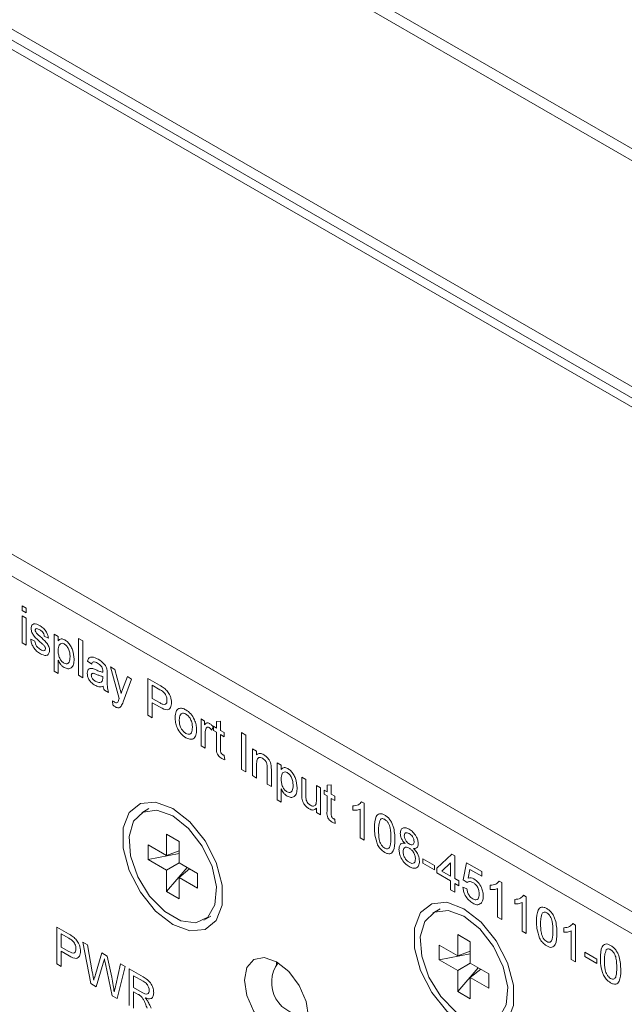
# Model space of a CAD drawing. Header units: millimetres. Extents: x 0 to 1118, y 0 to 864.
# Tile 18 of 256: x 229 to 236, y 192 to 203. Entities that reach past the tile are written whole.
import ezdxf

# ---------------------------------------------------------------- set-up
doc = ezdxf.new("R2010")
doc.units = ezdxf.units.MM

msp = doc.modelspace()

# ---------------------------------------------------------------- linework, layer by layer
at = {"color": 7, "linetype": 'Continuous', "lineweight": 15}
for p, q in [((249.46, 191.58), (201.865, 219.056)), ((249.46, 194.088), (231.534, 204.436)), ((231.649, 204.502), (249.46, 194.22)), ((227.763, 203.983), (249.46, 191.457)), ((227.675, 203.932), (249.46, 191.355)), ((227.675, 198.338), (249.46, 185.762)), ((227.657, 198.105), (249.46, 185.518)), ((229.348, 196.863), (229.393, 196.837)), ((229.348, 196.811), (229.348, 196.863)), ((229.393, 196.785), (229.348, 196.811)), ((229.393, 196.837), (229.393, 196.785)), ((229.348, 196.753), (229.393, 196.727)), ((229.348, 196.455), (229.348, 196.753)), ((229.393, 196.727), (229.393, 196.429)), ((229.393, 196.429), (229.348, 196.455)), ((229.443, 196.494), (229.488, 196.473)), ((229.638, 196.507), (229.593, 196.528)), ((229.701, 196.549), (229.747, 196.523)), ((229.701, 196.141), (229.701, 196.549)), ((229.747, 196.523), (229.747, 196.476)), ((229.973, 196.502), (230.019, 196.476)), ((229.973, 196.094), (229.973, 196.502)), ((230.019, 196.476), (230.019, 196.068)), ((229.747, 196.262), (229.747, 196.115)), ((230.118, 196.219), (230.073, 196.251)), ((229.747, 196.115), (229.701, 196.141)), ((230.327, 196.188), (230.375, 196.16)), ((230.422, 195.837), (230.327, 196.188)), ((230.375, 196.16), (230.426, 195.967)), ((230.019, 196.068), (229.973, 196.094)), ((230.241, 196.066), (230.241, 196.081)), ((230.291, 196.104), (230.291, 196.04)), ((230.46, 195.937), (230.513, 196.081)), ((230.56, 196.053), (230.468, 195.801)), ((230.513, 196.081), (230.56, 196.053)), ((230.739, 196.06), (230.869, 195.985)), ((230.739, 195.652), (230.739, 196.06)), ((230.304, 195.903), (230.259, 195.929)), ((230.874, 195.935), (230.789, 195.984)), ((230.789, 195.984), (230.789, 195.837)), ((230.354, 195.765), (230.35, 195.813)), ((230.789, 195.837), (230.875, 195.788)), ((230.876, 195.74), (230.789, 195.79)), ((230.789, 195.79), (230.789, 195.623)), ((230.789, 195.623), (230.739, 195.652)), ((231.329, 195.61), (231.369, 195.586)), ((231.329, 195.311), (231.329, 195.61)), ((231.369, 195.586), (231.369, 195.545)), ((231.501, 195.583), (231.546, 195.586)), ((231.501, 195.51), (231.501, 195.583)), ((231.546, 195.586), (231.546, 195.484)), ((231.465, 195.522), (231.45, 195.485)), ((231.469, 195.529), (231.501, 195.51)), ((231.469, 195.481), (231.469, 195.529)), ((231.501, 195.463), (231.469, 195.481)), ((231.501, 195.296), (231.501, 195.463)), ((231.546, 195.484), (231.587, 195.461)), ((231.374, 195.444), (231.374, 195.285)), ((231.546, 195.437), (231.546, 195.268)), ((231.587, 195.413), (231.546, 195.437)), ((231.587, 195.461), (231.587, 195.413)), ((231.777, 195.461), (231.827, 195.432)), ((231.777, 195.052), (231.777, 195.461)), ((231.827, 195.432), (231.827, 195.024)), ((231.374, 195.285), (231.329, 195.311)), ((231.9, 195.28), (231.945, 195.254)), ((231.9, 194.982), (231.9, 195.28)), ((231.945, 195.254), (231.945, 195.212)), ((231.587, 195.205), (231.592, 195.159)), ((231.827, 195.024), (231.777, 195.052)), ((231.945, 195.115), (231.945, 194.955)), ((232.063, 194.887), (232.063, 195.066)), ((232.108, 195.044), (232.108, 194.861)), ((232.172, 195.123), (232.217, 195.097)), ((232.172, 194.715), (232.172, 195.123)), ((232.217, 195.097), (232.217, 195.049)), ((231.945, 194.955), (231.9, 194.982)), ((232.444, 194.966), (232.489, 194.94)), ((232.444, 194.782), (232.444, 194.966)), ((232.489, 194.94), (232.489, 194.778)), ((232.108, 194.861), (232.063, 194.887)), ((232.217, 194.836), (232.217, 194.689)), ((232.607, 194.872), (232.652, 194.846)), ((232.607, 194.715), (232.607, 194.872)), ((232.652, 194.846), (232.652, 194.547)), ((232.693, 194.822), (232.725, 194.804)), ((232.693, 194.775), (232.693, 194.822)), ((232.725, 194.876), (232.77, 194.88)), ((232.725, 194.804), (232.725, 194.876)), ((232.77, 194.88), (232.77, 194.778)), ((232.217, 194.689), (232.172, 194.715)), ((232.725, 194.757), (232.693, 194.775)), ((232.725, 194.589), (232.725, 194.757)), ((232.77, 194.778), (232.811, 194.754)), ((232.77, 194.73), (232.77, 194.561)), ((232.811, 194.707), (232.77, 194.73)), ((232.811, 194.754), (232.811, 194.707)), ((230.752, 194.617), (230.672, 194.571)), ((232.607, 194.573), (232.607, 194.622)), ((233.01, 194.599), (233.01, 194.647)), ((233.092, 194.293), (233.092, 194.612)), ((233.108, 194.692), (233.137, 194.676)), ((233.137, 194.676), (233.137, 194.267)), ((232.652, 194.547), (232.607, 194.573)), ((232.811, 194.499), (232.815, 194.452)), ((230.946, 194.332), (231.086, 194.251)), ((230.946, 194.096), (230.946, 194.332)), ((233.137, 194.267), (233.092, 194.293)), ((230.742, 194.214), (230.946, 194.096)), ((230.742, 194.053), (230.742, 194.214)), ((231.086, 194.251), (231.086, 194.016)), ((230.742, 194.053), (231.086, 194.118)), ((230.946, 193.935), (230.742, 194.053)), ((231.086, 194.149), (230.946, 194.096)), ((233.785, 194.061), (233.917, 193.985)), ((233.785, 194.013), (233.785, 194.061)), ((233.94, 193.956), (234.107, 194.11)), ((234.107, 194.11), (234.139, 194.092)), ((234.139, 194.092), (234.139, 193.841)), ((230.946, 193.935), (231.086, 194.016)), ((230.946, 193.699), (231.174, 193.964)), ((230.946, 193.699), (230.946, 193.935)), ((231.086, 194.016), (231.29, 193.898)), ((231.201, 193.949), (231.086, 193.854)), ((233.917, 193.938), (233.785, 194.013)), ((233.917, 193.985), (233.917, 193.938)), ((233.94, 193.904), (233.94, 193.956)), ((234.094, 194.014), (233.995, 193.924)), ((234.094, 193.867), (234.094, 194.014)), ((234.234, 193.828), (234.27, 194.016)), ((234.27, 194.016), (234.438, 193.919)), ((234.307, 193.942), (234.289, 193.847)), ((234.438, 193.867), (234.307, 193.942)), ((231.086, 193.854), (231.086, 193.618)), ((231.29, 193.736), (231.086, 193.854)), ((231.29, 193.898), (231.29, 193.736)), ((234.094, 193.815), (233.94, 193.904)), ((233.995, 193.924), (234.094, 193.867)), ((234.139, 193.841), (234.184, 193.815)), ((234.279, 193.796), (234.234, 193.828)), ((234.438, 193.919), (234.438, 193.867)), ((234.094, 193.715), (234.094, 193.815)), ((234.139, 193.689), (234.094, 193.715)), ((234.184, 193.762), (234.139, 193.788)), ((234.139, 193.788), (234.139, 193.689)), ((234.184, 193.815), (234.184, 193.762)), ((234.23, 193.747), (234.275, 193.726)), ((234.533, 193.719), (234.533, 193.768)), ((234.615, 193.414), (234.615, 193.732)), ((234.631, 193.813), (234.66, 193.796)), ((234.66, 193.796), (234.66, 193.388)), ((231.086, 193.618), (230.946, 193.699)), ((234.805, 193.562), (234.805, 193.611)), ((234.903, 193.656), (234.932, 193.639)), ((234.932, 193.639), (234.932, 193.231)), ((233.978, 193.505), (233.898, 193.459)), ((234.887, 193.257), (234.887, 193.575)), ((231.36, 193.38), (231.439, 193.426)), ((234.66, 193.388), (234.615, 193.414)), ((229.731, 193.304), (229.861, 193.229)), ((229.731, 192.896), (229.731, 193.304)), ((235.349, 193.248), (235.349, 193.297)), ((235.447, 193.342), (235.476, 193.325)), ((235.476, 193.325), (235.476, 192.917)), ((229.865, 193.18), (229.781, 193.229)), ((229.781, 193.229), (229.781, 193.082)), ((234.172, 193.221), (234.312, 193.14)), ((234.172, 192.985), (234.172, 193.221)), ((234.932, 193.231), (234.887, 193.257)), ((235.431, 192.943), (235.431, 193.261)), ((229.781, 193.082), (229.866, 193.033)), ((230.021, 193.137), (230.072, 193.107)), ((230.11, 192.677), (230.021, 193.137)), ((230.072, 193.107), (230.125, 192.808)), ((233.968, 193.103), (234.172, 192.985)), ((233.968, 192.942), (233.968, 193.103)), ((234.312, 193.14), (234.312, 192.904)), ((229.867, 192.985), (229.781, 193.035)), ((229.781, 193.035), (229.781, 192.867)), ((230.159, 192.778), (230.229, 193.017)), ((230.229, 193.017), (230.289, 192.982)), ((230.289, 192.982), (230.34, 192.748)), ((233.968, 192.942), (234.312, 193.006)), ((234.312, 193.038), (234.172, 192.985)), ((235.58, 193.024), (235.712, 192.949)), ((235.58, 192.977), (235.58, 193.024)), ((235.712, 192.901), (235.58, 192.977)), ((229.781, 192.867), (229.731, 192.896)), ((230.246, 192.904), (230.169, 192.643)), ((230.344, 192.542), (230.27, 192.897)), ((230.384, 192.66), (230.436, 192.897)), ((230.488, 192.867), (230.399, 192.511)), ((230.436, 192.897), (230.488, 192.867)), ((234.172, 192.824), (233.968, 192.942)), ((234.172, 192.824), (234.312, 192.904)), ((234.172, 192.588), (234.4, 192.853)), ((234.312, 192.904), (234.516, 192.786)), ((235.476, 192.917), (235.431, 192.943)), ((235.712, 192.949), (235.712, 192.901)), ((230.533, 192.841), (230.687, 192.753)), ((230.533, 192.433), (230.533, 192.841)), ((230.688, 192.705), (230.583, 192.765)), ((230.583, 192.765), (230.583, 192.634)), ((234.172, 192.588), (234.172, 192.824)), ((234.427, 192.838), (234.312, 192.743)), ((234.312, 192.743), (234.312, 192.507)), ((234.516, 192.625), (234.312, 192.743)), ((234.516, 192.786), (234.516, 192.625)), ((230.169, 192.643), (230.11, 192.677)), ((230.583, 192.634), (230.678, 192.58)), ((230.399, 192.511), (230.344, 192.542)), ((230.634, 192.558), (230.583, 192.587)), ((230.583, 192.587), (230.583, 192.404)), ((234.312, 192.507), (234.172, 192.588))]:
    msp.add_line(p, q, dxfattribs=at)
at = {"color": 7, "linetype": 'Continuous', "lineweight": 15, "flags": 128}
for points in [[(231.016, 193.332), (231.206, 193.261), (231.374, 193.276), (231.498, 193.375), (231.564, 193.547), (231.564, 193.77), (231.498, 194.018), (231.374, 194.261), (231.206, 194.47), (231.016, 194.618), (230.825, 194.689), (230.658, 194.674), (230.534, 194.575), (230.468, 194.403), (230.468, 194.18), (230.534, 193.932), (230.658, 193.689), (230.825, 193.481), (231.016, 193.332)], [(231.016, 194.537), (230.84, 194.6), (230.688, 194.579), (230.581, 194.477), (230.532, 194.306), (230.548, 194.092), (230.628, 193.861), (230.76, 193.646), (230.927, 193.475), (231.105, 193.372), (231.272, 193.35), (231.404, 193.413), (231.483, 193.552), (231.5, 193.748), (231.451, 193.974), (231.343, 194.201), (231.191, 194.397), (231.016, 194.537)], [(234.242, 192.221), (234.433, 192.15), (234.6, 192.165), (234.724, 192.264), (234.79, 192.436), (234.79, 192.659), (234.724, 192.907), (234.6, 193.15), (234.433, 193.358), (234.242, 193.507), (234.052, 193.578), (233.884, 193.563), (233.76, 193.464), (233.694, 193.292), (233.694, 193.069), (233.76, 192.821), (233.884, 192.578), (234.052, 192.37), (234.242, 192.221)], [(234.242, 193.425), (234.066, 193.489), (233.915, 193.468), (233.807, 193.365), (233.758, 193.195), (233.774, 192.98), (233.854, 192.75), (233.986, 192.534), (234.153, 192.364), (234.331, 192.261), (234.498, 192.239), (234.63, 192.302), (234.71, 192.44), (234.726, 192.636), (234.677, 192.863), (234.57, 193.09), (234.418, 193.286), (234.242, 193.425)], [(232.165, 192.103), (232.3, 192.056), (232.415, 192.079), (232.492, 192.167), (232.518, 192.308), (232.492, 192.479), (232.415, 192.656), (232.3, 192.811), (232.165, 192.92), (232.03, 192.967), (231.915, 192.945), (231.838, 192.856), (231.811, 192.716), (231.838, 192.544), (231.915, 192.367), (232.03, 192.213), (232.165, 192.103)], [(232.165, 192.92), (232.165, 192.92), (232.166, 192.882)]]:
    msp.add_lwpolyline(points, dxfattribs=at)
at = {"color": 7, "linetype": 'Continuous', "lineweight": 15}
msp.add_arc((232.474, 192.69), 0.363, 143.0777, 276.9169, dxfattribs=at)
for points, knots in [([(229.448, 196.614), (229.449, 196.628), (229.452, 196.652), (229.469, 196.66), (229.476, 196.664)], [0, 0, 0, 0, 0.558927, 1, 1, 1, 1]), ([(229.476, 196.664), (229.487, 196.664), (229.507, 196.665), (229.529, 196.653), (229.539, 196.648)], [0, 0, 0, 0, 0.5589377, 1, 1, 1, 1]), ([(229.548, 196.463), (229.525, 196.483), (229.496, 196.508), (229.467, 196.548), (229.452, 196.578), (229.449, 196.6), (229.448, 196.614)], [0, 0, 0, 0, 0.501321, 0.626592, 0.751817, 1, 1, 1, 1]), ([(229.543, 196.599), (229.532, 196.605), (229.515, 196.614), (229.499, 196.61), (229.494, 196.602), (229.493, 196.596), (229.493, 196.593)], [0, 0, 0, 0, 0.49977, 0.749095, 0.874592, 1, 1, 1, 1]), ([(229.493, 196.593), (229.493, 196.59), (229.494, 196.584), (229.496, 196.578), (229.498, 196.575)], [0, 0, 0, 0, 0.559236, 1, 1, 1, 1]), ([(229.498, 196.575), (229.5, 196.571), (229.504, 196.563), (229.51, 196.557), (229.513, 196.555)], [0, 0, 0, 0, 0.559084, 1, 1, 1, 1]), ([(229.513, 196.555), (229.519, 196.549), (229.53, 196.538), (229.542, 196.528), (229.547, 196.523)], [0, 0, 0, 0, 0.5599649, 1, 1, 1, 1]), ([(229.539, 196.648), (229.552, 196.64), (229.577, 196.623), (229.611, 196.588), (229.632, 196.545), (229.636, 196.52), (229.638, 196.507)], [0, 0, 0, 0, 0.280737, 0.560427, 0.77945, 1, 1, 1, 1]), ([(229.593, 196.528), (229.591, 196.536), (229.588, 196.553), (229.569, 196.581), (229.553, 196.592), (229.543, 196.599)], [0, 0, 0, 0, 0.280304, 0.560237, 1, 1, 1, 1]), ([(229.55, 196.333), (229.536, 196.342), (229.507, 196.36), (229.471, 196.404), (229.45, 196.452), (229.445, 196.48), (229.443, 196.494)], [0, 0, 0, 0, 0.280739, 0.559297, 0.779311, 1, 1, 1, 1]), ([(229.488, 196.473), (229.49, 196.463), (229.494, 196.442), (229.516, 196.403), (229.538, 196.388), (229.551, 196.38)], [0, 0, 0, 0, 0.281314, 0.561069, 1, 1, 1, 1]), ([(229.547, 196.523), (229.57, 196.503), (229.6, 196.477), (229.631, 196.437), (229.643, 196.414), (229.65, 196.391), (229.651, 196.376), (229.652, 196.369)], [0, 0, 0, 0, 0.500446, 0.625396, 0.750274, 0.875069, 1, 1, 1, 1]), ([(229.591, 196.423), (229.583, 196.431), (229.569, 196.445), (229.554, 196.457), (229.548, 196.463)], [0, 0, 0, 0, 0.559788, 1, 1, 1, 1]), ([(229.747, 196.476), (229.757, 196.486), (229.775, 196.506), (229.805, 196.493), (229.819, 196.487)], [0, 0, 0, 0, 0.560159, 1, 1, 1, 1]), ([(229.814, 196.442), (229.805, 196.446), (229.789, 196.453), (229.77, 196.445), (229.75, 196.424), (229.748, 196.393), (229.747, 196.371)], [0, 0, 0, 0, 0.186313, 0.373288, 0.560513, 1, 1, 1, 1]), ([(229.819, 196.487), (229.83, 196.479), (229.854, 196.463), (229.885, 196.423), (229.917, 196.357), (229.921, 196.308), (229.923, 196.274)], [0, 0, 0, 0, 0.18709, 0.374052, 0.561104, 1, 1, 1, 1]), ([(229.652, 196.369), (229.649, 196.355), (229.645, 196.326), (229.607, 196.307), (229.572, 196.323), (229.55, 196.333)], [0, 0, 0, 0, 0.279926, 0.560038, 1, 1, 1, 1]), ([(229.551, 196.38), (229.558, 196.376), (229.572, 196.368), (229.59, 196.366), (229.603, 196.373), (229.605, 196.384), (229.606, 196.39)], [0, 0, 0, 0, 0.2811877, 0.5609523, 0.7810946, 1, 1, 1, 1]), ([(229.606, 196.39), (229.606, 196.393), (229.605, 196.399), (229.6, 196.412), (229.594, 196.419), (229.591, 196.423)], [0, 0, 0, 0, 0.279757, 0.559839, 1, 1, 1, 1]), ([(229.747, 196.371), (229.747, 196.357), (229.748, 196.33), (229.761, 196.287), (229.784, 196.249), (229.802, 196.236), (229.812, 196.229)], [0, 0, 0, 0, 0.2812258, 0.5607439, 0.7806464, 1, 1, 1, 1]), ([(229.878, 196.299), (229.878, 196.313), (229.877, 196.341), (229.864, 196.384), (229.841, 196.422), (229.823, 196.436), (229.814, 196.442)], [0, 0, 0, 0, 0.281282, 0.560954, 0.780919, 1, 1, 1, 1]), ([(229.813, 196.181), (229.806, 196.186), (229.791, 196.196), (229.767, 196.223), (229.754, 196.247), (229.747, 196.262)], [0, 0, 0, 0, 0.280378, 0.560577, 1, 1, 1, 1]), ([(229.812, 196.229), (229.82, 196.225), (229.836, 196.218), (229.856, 196.224), (229.876, 196.246), (229.877, 196.278), (229.878, 196.299)], [0, 0, 0, 0, 0.18658, 0.37341, 0.560325, 1, 1, 1, 1]), ([(229.923, 196.274), (229.922, 196.254), (229.92, 196.213), (229.895, 196.174), (229.856, 196.163), (229.828, 196.175), (229.813, 196.181)], [0, 0, 0, 0, 0.28075, 0.560278, 0.780161, 1, 1, 1, 1]), ([(230.073, 196.251), (230.077, 196.265), (230.086, 196.292), (230.13, 196.303), (230.167, 196.284), (230.19, 196.272)], [0, 0, 0, 0, 0.28043, 0.559303, 1, 1, 1, 1]), ([(230.182, 196.23), (230.174, 196.234), (230.159, 196.242), (230.137, 196.247), (230.124, 196.236), (230.12, 196.225), (230.118, 196.219)], [0, 0, 0, 0, 0.280855, 0.559751, 0.7795, 1, 1, 1, 1]), ([(230.229, 196.187), (230.221, 196.197), (230.206, 196.215), (230.189, 196.225), (230.182, 196.23)], [0, 0, 0, 0, 0.557871, 1, 1, 1, 1]), ([(230.19, 196.272), (230.214, 196.257), (230.247, 196.236), (230.281, 196.185), (230.286, 196.162), (230.288, 196.15)], [0, 0, 0, 0, 0.559253, 0.779195, 1, 1, 1, 1]), ([(230.069, 196.118), (230.07, 196.128), (230.072, 196.149), (230.091, 196.172), (230.114, 196.169), (230.129, 196.168)], [0, 0, 0, 0, 0.280458, 0.560983, 1, 1, 1, 1]), ([(230.153, 195.985), (230.141, 195.992), (230.118, 196.008), (230.088, 196.044), (230.071, 196.084), (230.069, 196.107), (230.069, 196.118)], [0, 0, 0, 0, 0.280815, 0.55969, 0.779696, 1, 1, 1, 1]), ([(230.173, 196.104), (230.16, 196.11), (230.144, 196.117), (230.126, 196.116), (230.119, 196.112), (230.115, 196.105), (230.114, 196.098), (230.114, 196.095)], [0, 0, 0, 0, 0.50028, 0.625326, 0.750269, 0.875147, 1, 1, 1, 1]), ([(230.129, 196.168), (230.136, 196.166), (230.148, 196.162), (230.16, 196.156), (230.166, 196.154)], [0, 0, 0, 0, 0.559918, 1, 1, 1, 1]), ([(230.166, 196.154), (230.18, 196.148), (230.205, 196.137), (230.23, 196.131), (230.241, 196.128)], [0, 0, 0, 0, 0.560185, 1, 1, 1, 1]), ([(230.241, 196.14), (230.241, 196.148), (230.24, 196.163), (230.233, 196.18), (230.229, 196.187)], [0, 0, 0, 0, 0.561903, 1, 1, 1, 1]), ([(230.241, 196.128), (230.241, 196.129), (230.241, 196.131), (230.241, 196.135), (230.241, 196.138), (230.241, 196.14)], [0, 0, 0, 0, 0.250088, 0.500176, 1, 1, 1, 1]), ([(230.288, 196.15), (230.289, 196.141), (230.291, 196.126), (230.291, 196.111), (230.291, 196.104)], [0, 0, 0, 0, 0.5598174, 1, 1, 1, 1]), ([(230.114, 196.095), (230.114, 196.089), (230.115, 196.079), (230.123, 196.063), (230.139, 196.042), (230.153, 196.032), (230.163, 196.026)], [0, 0, 0, 0, 0.186565, 0.373467, 0.560613, 1, 1, 1, 1]), ([(230.163, 196.026), (230.179, 196.019), (230.208, 196.007), (230.226, 196.022), (230.234, 196.028)], [0, 0, 0, 0, 0.559758, 1, 1, 1, 1]), ([(230.241, 196.081), (230.228, 196.084), (230.206, 196.09), (230.183, 196.099), (230.173, 196.104)], [0, 0, 0, 0, 0.55976, 1, 1, 1, 1]), ([(230.234, 196.028), (230.236, 196.034), (230.24, 196.045), (230.241, 196.059), (230.241, 196.066)], [0, 0, 0, 0, 0.558995, 1, 1, 1, 1]), ([(230.291, 196.04), (230.291, 196.029), (230.291, 196.007), (230.291, 195.963), (230.299, 195.927), (230.304, 195.903)], [0, 0, 0, 0, 0.251309, 0.502661, 1, 1, 1, 1]), ([(230.245, 195.973), (230.23, 195.969), (230.202, 195.961), (230.168, 195.978), (230.153, 195.985)], [0, 0, 0, 0, 0.559971, 1, 1, 1, 1]), ([(230.259, 195.929), (230.255, 195.937), (230.249, 195.952), (230.246, 195.967), (230.245, 195.973)], [0, 0, 0, 0, 0.559697, 1, 1, 1, 1]), ([(230.426, 195.967), (230.429, 195.953), (230.436, 195.928), (230.441, 195.903), (230.443, 195.892)], [0, 0, 0, 0, 0.559963, 1, 1, 1, 1]), ([(230.443, 195.892), (230.446, 195.9), (230.452, 195.915), (230.458, 195.931), (230.46, 195.937)], [0, 0, 0, 0, 0.56, 1, 1, 1, 1]), ([(230.869, 195.985), (230.879, 195.979), (230.897, 195.969), (230.914, 195.956), (230.922, 195.951)], [0, 0, 0, 0, 0.560101, 1, 1, 1, 1]), ([(230.914, 195.908), (230.907, 195.914), (230.893, 195.924), (230.88, 195.932), (230.874, 195.935)], [0, 0, 0, 0, 0.559585, 1, 1, 1, 1]), ([(230.952, 195.818), (230.952, 195.826), (230.951, 195.843), (230.942, 195.869), (230.93, 195.892), (230.92, 195.903), (230.914, 195.908)], [0, 0, 0, 0, 0.2802608, 0.5600775, 0.7801497, 1, 1, 1, 1]), ([(230.922, 195.951), (230.935, 195.94), (230.96, 195.918), (230.986, 195.871), (231, 195.827), (231.002, 195.803), (231.002, 195.791)], [0, 0, 0, 0, 0.280013, 0.55891, 0.779396, 1, 1, 1, 1]), ([(230.35, 195.813), (230.354, 195.809), (230.361, 195.803), (230.369, 195.798), (230.372, 195.795)], [0, 0, 0, 0, 0.560127, 1, 1, 1, 1]), ([(230.372, 195.795), (230.376, 195.793), (230.384, 195.789), (230.397, 195.787), (230.403, 195.793), (230.406, 195.797)], [0, 0, 0, 0, 0.2811432, 0.5614908, 1, 1, 1, 1]), ([(230.406, 195.797), (230.409, 195.802), (230.414, 195.812), (230.417, 195.822), (230.419, 195.827)], [0, 0, 0, 0, 0.55976, 1, 1, 1, 1]), ([(230.419, 195.827), (230.419, 195.828), (230.419, 195.83), (230.421, 195.833), (230.422, 195.836), (230.422, 195.837)], [0, 0, 0, 0, 0.250001, 0.500001, 1, 1, 1, 1]), ([(230.468, 195.801), (230.464, 195.792), (230.457, 195.774), (230.448, 195.759), (230.444, 195.752)], [0, 0, 0, 0, 0.560088, 1, 1, 1, 1]), ([(230.875, 195.788), (230.885, 195.782), (230.907, 195.771), (230.936, 195.769), (230.951, 195.789), (230.952, 195.808), (230.952, 195.818)], [0, 0, 0, 0, 0.281401, 0.559753, 0.779356, 1, 1, 1, 1]), ([(231.002, 195.791), (231, 195.771), (230.997, 195.733), (230.952, 195.7), (230.905, 195.725), (230.876, 195.74)], [0, 0, 0, 0, 0.280751, 0.559708, 1, 1, 1, 1]), ([(230.382, 195.743), (230.377, 195.746), (230.367, 195.752), (230.358, 195.761), (230.354, 195.765)], [0, 0, 0, 0, 0.559718, 1, 1, 1, 1]), ([(230.444, 195.752), (230.44, 195.747), (230.432, 195.738), (230.412, 195.729), (230.393, 195.738), (230.382, 195.743)], [0, 0, 0, 0, 0.281289, 0.561872, 1, 1, 1, 1]), ([(231.043, 195.625), (231.044, 195.65), (231.046, 195.695), (231.071, 195.716), (231.082, 195.725)], [0, 0, 0, 0, 0.560963, 1, 1, 1, 1]), ([(231.082, 195.725), (231.095, 195.728), (231.119, 195.733), (231.148, 195.718), (231.161, 195.712)], [0, 0, 0, 0, 0.559033, 1, 1, 1, 1]), ([(231.161, 195.712), (231.18, 195.699), (231.217, 195.672), (231.257, 195.607), (231.276, 195.545), (231.278, 195.511), (231.279, 195.493)], [0, 0, 0, 0, 0.279556, 0.5586, 0.778991, 1, 1, 1, 1]), ([(231.161, 195.403), (231.142, 195.416), (231.104, 195.443), (231.063, 195.51), (231.045, 195.573), (231.044, 195.608), (231.043, 195.625)], [0, 0, 0, 0, 0.279616, 0.558371, 0.778858, 1, 1, 1, 1]), ([(231.161, 195.665), (231.153, 195.669), (231.136, 195.676), (231.115, 195.673), (231.092, 195.653), (231.09, 195.622), (231.088, 195.599)], [0, 0, 0, 0, 0.187137, 0.374025, 0.561097, 1, 1, 1, 1]), ([(231.088, 195.599), (231.089, 195.585), (231.09, 195.555), (231.105, 195.509), (231.132, 195.471), (231.151, 195.457), (231.161, 195.45)], [0, 0, 0, 0, 0.281129, 0.560384, 0.780159, 1, 1, 1, 1]), ([(231.233, 195.517), (231.233, 195.532), (231.232, 195.561), (231.216, 195.606), (231.19, 195.644), (231.171, 195.658), (231.161, 195.665)], [0, 0, 0, 0, 0.281064, 0.560316, 0.780174, 1, 1, 1, 1]), ([(231.161, 195.45), (231.169, 195.446), (231.186, 195.438), (231.208, 195.442), (231.231, 195.462), (231.232, 195.495), (231.233, 195.517)], [0, 0, 0, 0, 0.187044, 0.373945, 0.560983, 1, 1, 1, 1]), ([(231.279, 195.493), (231.278, 195.472), (231.277, 195.428), (231.249, 195.388), (231.206, 195.382), (231.176, 195.396), (231.161, 195.403)], [0, 0, 0, 0, 0.281033, 0.559513, 0.779602, 1, 1, 1, 1]), ([(231.369, 195.545), (231.376, 195.554), (231.386, 195.567), (231.407, 195.568), (231.417, 195.563), (231.422, 195.561)], [0, 0, 0, 0, 0.559599, 0.779772, 1, 1, 1, 1]), ([(231.381, 195.499), (231.379, 195.49), (231.375, 195.472), (231.374, 195.452), (231.374, 195.444)], [0, 0, 0, 0, 0.5598877, 1, 1, 1, 1]), ([(231.42, 195.515), (231.415, 195.517), (231.405, 195.522), (231.389, 195.517), (231.384, 195.506), (231.381, 195.499)], [0, 0, 0, 0, 0.280305, 0.560911, 1, 1, 1, 1]), ([(231.45, 195.485), (231.445, 195.492), (231.436, 195.504), (231.425, 195.512), (231.42, 195.515)], [0, 0, 0, 0, 0.560116, 1, 1, 1, 1]), ([(231.422, 195.561), (231.431, 195.555), (231.445, 195.545), (231.459, 195.529), (231.465, 195.522)], [0, 0, 0, 0, 0.559546, 1, 1, 1, 1]), ([(231.56, 195.173), (231.552, 195.177), (231.538, 195.186), (231.518, 195.207), (231.498, 195.249), (231.5, 195.276), (231.501, 195.296)], [0, 0, 0, 0, 0.187433, 0.373821, 0.559462, 1, 1, 1, 1]), ([(231.546, 195.268), (231.546, 195.258), (231.545, 195.246), (231.552, 195.23), (231.559, 195.221), (231.565, 195.217), (231.569, 195.214)], [0, 0, 0, 0, 0.499596, 0.625239, 0.750354, 1, 1, 1, 1]), ([(231.592, 195.159), (231.586, 195.161), (231.575, 195.165), (231.564, 195.17), (231.56, 195.173)], [0, 0, 0, 0, 0.560078, 1, 1, 1, 1]), ([(231.569, 195.214), (231.573, 195.213), (231.578, 195.209), (231.584, 195.207), (231.587, 195.205)], [0, 0, 0, 0, 0.559965, 1, 1, 1, 1]), ([(231.945, 195.212), (231.95, 195.217), (231.961, 195.227), (231.988, 195.231), (232.01, 195.22), (232.024, 195.214)], [0, 0, 0, 0, 0.280554, 0.560815, 1, 1, 1, 1]), ([(232.011, 195.174), (232.004, 195.177), (231.988, 195.185), (231.968, 195.184), (231.946, 195.166), (231.946, 195.136), (231.945, 195.115)], [0, 0, 0, 0, 0.187273, 0.374362, 0.56054, 1, 1, 1, 1]), ([(232.063, 195.066), (232.063, 195.076), (232.063, 195.097), (232.053, 195.132), (232.033, 195.159), (232.018, 195.169), (232.011, 195.174)], [0, 0, 0, 0, 0.28168, 0.559785, 0.779587, 1, 1, 1, 1]), ([(232.024, 195.214), (232.034, 195.207), (232.055, 195.192), (232.083, 195.161), (232.1, 195.126), (232.104, 195.105), (232.106, 195.094)], [0, 0, 0, 0, 0.280216, 0.559971, 0.779636, 1, 1, 1, 1]), ([(232.106, 195.094), (232.107, 195.084), (232.108, 195.067), (232.108, 195.051), (232.108, 195.044)], [0, 0, 0, 0, 0.559791, 1, 1, 1, 1]), ([(232.217, 195.049), (232.227, 195.06), (232.245, 195.08), (232.275, 195.066), (232.289, 195.061)], [0, 0, 0, 0, 0.560159, 1, 1, 1, 1]), ([(232.284, 195.016), (232.276, 195.02), (232.26, 195.027), (232.24, 195.019), (232.22, 194.998), (232.218, 194.967), (232.217, 194.945)], [0, 0, 0, 0, 0.186313, 0.373288, 0.560513, 1, 1, 1, 1]), ([(232.289, 195.061), (232.301, 195.053), (232.324, 195.037), (232.355, 194.997), (232.387, 194.931), (232.391, 194.882), (232.394, 194.848)], [0, 0, 0, 0, 0.18709, 0.374052, 0.561104, 1, 1, 1, 1]), ([(232.217, 194.945), (232.218, 194.931), (232.218, 194.904), (232.231, 194.861), (232.254, 194.823), (232.273, 194.81), (232.282, 194.803)], [0, 0, 0, 0, 0.281226, 0.560744, 0.780646, 1, 1, 1, 1]), ([(232.349, 194.873), (232.348, 194.887), (232.347, 194.915), (232.334, 194.958), (232.311, 194.996), (232.293, 195.01), (232.284, 195.016)], [0, 0, 0, 0, 0.281282, 0.560954, 0.780919, 1, 1, 1, 1]), ([(232.284, 194.755), (232.276, 194.76), (232.261, 194.77), (232.237, 194.797), (232.225, 194.821), (232.217, 194.836)], [0, 0, 0, 0, 0.280378, 0.560577, 1, 1, 1, 1]), ([(232.282, 194.803), (232.29, 194.799), (232.306, 194.792), (232.326, 194.798), (232.346, 194.82), (232.348, 194.851), (232.349, 194.873)], [0, 0, 0, 0, 0.18658, 0.37341, 0.560325, 1, 1, 1, 1]), ([(232.394, 194.848), (232.393, 194.827), (232.39, 194.787), (232.365, 194.747), (232.326, 194.737), (232.298, 194.749), (232.284, 194.755)], [0, 0, 0, 0, 0.28075, 0.560278, 0.780161, 1, 1, 1, 1]), ([(232.446, 194.734), (232.445, 194.743), (232.444, 194.759), (232.444, 194.775), (232.444, 194.782)], [0, 0, 0, 0, 0.559839, 1, 1, 1, 1]), ([(232.528, 194.614), (232.518, 194.621), (232.497, 194.635), (232.47, 194.667), (232.452, 194.702), (232.448, 194.723), (232.446, 194.734)], [0, 0, 0, 0, 0.280286, 0.560186, 0.779607, 1, 1, 1, 1]), ([(232.489, 194.778), (232.489, 194.773), (232.489, 194.764), (232.489, 194.747), (232.491, 194.733), (232.492, 194.724)], [0, 0, 0, 0, 0.250412, 0.500863, 1, 1, 1, 1]), ([(232.492, 194.724), (232.494, 194.716), (232.498, 194.7), (232.515, 194.672), (232.531, 194.661), (232.541, 194.654)], [0, 0, 0, 0, 0.280864, 0.561194, 1, 1, 1, 1]), ([(232.541, 194.654), (232.548, 194.65), (232.564, 194.643), (232.585, 194.644), (232.606, 194.663), (232.607, 194.693), (232.607, 194.715)], [0, 0, 0, 0, 0.187111, 0.374253, 0.560834, 1, 1, 1, 1]), ([(232.607, 194.622), (232.596, 194.612), (232.575, 194.593), (232.543, 194.607), (232.528, 194.614)], [0, 0, 0, 0, 0.559466, 1, 1, 1, 1]), ([(232.783, 194.466), (232.776, 194.471), (232.762, 194.479), (232.742, 194.501), (232.722, 194.542), (232.724, 194.57), (232.725, 194.589)], [0, 0, 0, 0, 0.187433, 0.373821, 0.559462, 1, 1, 1, 1]), ([(233.01, 194.647), (233.032, 194.648), (233.072, 194.651), (233.097, 194.68), (233.108, 194.692)], [0, 0, 0, 0, 0.560427, 1, 1, 1, 1]), ([(233.092, 194.612), (233.078, 194.606), (233.053, 194.597), (233.023, 194.598), (233.01, 194.599)], [0, 0, 0, 0, 0.5596859, 1, 1, 1, 1]), ([(232.77, 194.561), (232.769, 194.552), (232.769, 194.54), (232.776, 194.524), (232.783, 194.514), (232.789, 194.51), (232.793, 194.508)], [0, 0, 0, 0, 0.499596, 0.625239, 0.750354, 1, 1, 1, 1]), ([(232.793, 194.508), (232.796, 194.506), (232.802, 194.503), (232.808, 194.5), (232.811, 194.499)], [0, 0, 0, 0, 0.559965, 1, 1, 1, 1]), ([(233.251, 194.403), (233.252, 194.45), (233.254, 194.508), (233.284, 194.551), (233.306, 194.562), (233.334, 194.56), (233.354, 194.55), (233.364, 194.545)], [0, 0, 0, 0, 0.499149, 0.624522, 0.749597, 0.874674, 1, 1, 1, 1]), ([(233.316, 194.497), (233.309, 194.478), (233.296, 194.442), (233.296, 194.397), (233.296, 194.377)], [0, 0, 0, 0, 0.558059, 1, 1, 1, 1]), ([(233.363, 194.498), (233.358, 194.5), (233.348, 194.506), (233.331, 194.507), (233.322, 194.501), (233.316, 194.497)], [0, 0, 0, 0, 0.280453, 0.560688, 1, 1, 1, 1]), ([(233.432, 194.299), (233.432, 194.332), (233.431, 194.374), (233.417, 194.43), (233.403, 194.458), (233.385, 194.483), (233.371, 194.493), (233.363, 194.498)], [0, 0, 0, 0, 0.5003519, 0.6255292, 0.7505162, 0.8752553, 1, 1, 1, 1]), ([(233.364, 194.545), (233.374, 194.538), (233.394, 194.525), (233.422, 194.495), (233.445, 194.458), (233.473, 194.38), (233.475, 194.32), (233.477, 194.272)], [0, 0, 0, 0, 0.125373, 0.250644, 0.375698, 0.501113, 1, 1, 1, 1]), ([(232.815, 194.452), (232.809, 194.454), (232.799, 194.458), (232.788, 194.464), (232.783, 194.466)], [0, 0, 0, 0, 0.5600783, 1, 1, 1, 1]), ([(233.285, 194.216), (233.273, 194.253), (233.251, 194.318), (233.251, 194.377), (233.251, 194.403)], [0, 0, 0, 0, 0.557973, 1, 1, 1, 1]), ([(233.296, 194.377), (233.296, 194.344), (233.297, 194.302), (233.31, 194.246), (233.324, 194.219), (233.342, 194.193), (233.357, 194.183), (233.364, 194.178)], [0, 0, 0, 0, 0.500363, 0.625568, 0.750538, 0.875304, 1, 1, 1, 1]), ([(233.536, 194.342), (233.538, 194.357), (233.541, 194.388), (233.569, 194.406), (233.602, 194.405), (233.624, 194.394), (233.635, 194.388)], [0, 0, 0, 0, 0.279271, 0.558676, 0.779074, 1, 1, 1, 1]), ([(233.635, 194.388), (233.649, 194.379), (233.678, 194.36), (233.711, 194.314), (233.732, 194.266), (233.734, 194.239), (233.736, 194.226)], [0, 0, 0, 0, 0.280348, 0.559692, 0.779821, 1, 1, 1, 1]), ([(233.364, 194.178), (233.371, 194.175), (233.385, 194.169), (233.404, 194.173), (233.417, 194.185), (233.431, 194.224), (233.431, 194.266), (233.432, 194.299)], [0, 0, 0, 0, 0.1246563, 0.2494203, 0.3743874, 0.4995905, 1, 1, 1, 1]), ([(233.477, 194.272), (233.476, 194.226), (233.474, 194.168), (233.444, 194.125), (233.422, 194.114), (233.394, 194.116), (233.374, 194.126), (233.364, 194.131)], [0, 0, 0, 0, 0.4991147, 0.6244582, 0.7495538, 0.8746582, 1, 1, 1, 1]), ([(233.59, 194.23), (233.581, 194.239), (233.565, 194.256), (233.547, 194.287), (233.537, 194.317), (233.537, 194.334), (233.536, 194.342)], [0, 0, 0, 0, 0.28031, 0.559637, 0.779691, 1, 1, 1, 1]), ([(233.636, 194.341), (233.628, 194.344), (233.613, 194.352), (233.594, 194.349), (233.583, 194.336), (233.582, 194.323), (233.581, 194.316)], [0, 0, 0, 0, 0.280365, 0.559367, 0.779701, 1, 1, 1, 1]), ([(233.581, 194.316), (233.582, 194.306), (233.584, 194.287), (233.599, 194.258), (233.618, 194.237), (233.63, 194.229), (233.636, 194.225)], [0, 0, 0, 0, 0.2799356, 0.5588447, 0.779075, 1, 1, 1, 1]), ([(233.69, 194.251), (233.689, 194.26), (233.687, 194.279), (233.673, 194.308), (233.654, 194.329), (233.642, 194.337), (233.636, 194.341)], [0, 0, 0, 0, 0.2796927, 0.5591452, 0.7793167, 1, 1, 1, 1]), ([(233.364, 194.131), (233.347, 194.143), (233.316, 194.163), (233.295, 194.2), (233.285, 194.216)], [0, 0, 0, 0, 0.559716, 1, 1, 1, 1]), ([(233.522, 194.165), (233.523, 194.178), (233.525, 194.203), (233.541, 194.227), (233.564, 194.235), (233.581, 194.232), (233.59, 194.23)], [0, 0, 0, 0, 0.280187, 0.559469, 0.779548, 1, 1, 1, 1]), ([(233.636, 193.974), (233.619, 193.985), (233.586, 194.008), (233.548, 194.063), (233.526, 194.118), (233.524, 194.149), (233.522, 194.165)], [0, 0, 0, 0, 0.2801306, 0.5593352, 0.7795226, 1, 1, 1, 1]), ([(233.635, 194.179), (233.625, 194.184), (233.605, 194.193), (233.582, 194.186), (233.57, 194.166), (233.568, 194.149), (233.568, 194.14)], [0, 0, 0, 0, 0.280111, 0.558976, 0.779307, 1, 1, 1, 1]), ([(233.704, 194.06), (233.703, 194.072), (233.701, 194.097), (233.683, 194.135), (233.659, 194.163), (233.643, 194.174), (233.635, 194.179)], [0, 0, 0, 0, 0.2799701, 0.5593156, 0.7793492, 1, 1, 1, 1]), ([(233.636, 194.225), (233.644, 194.221), (233.659, 194.213), (233.678, 194.217), (233.689, 194.231), (233.69, 194.244), (233.69, 194.251)], [0, 0, 0, 0, 0.280478, 0.559259, 0.779576, 1, 1, 1, 1]), ([(233.736, 194.226), (233.735, 194.216), (233.733, 194.197), (233.716, 194.175), (233.696, 194.176), (233.683, 194.176)], [0, 0, 0, 0, 0.280612, 0.560833, 1, 1, 1, 1]), ([(233.683, 194.176), (233.694, 194.165), (233.715, 194.143), (233.743, 194.091), (233.747, 194.055), (233.749, 194.033)], [0, 0, 0, 0, 0.281226, 0.561787, 1, 1, 1, 1]), ([(233.568, 194.14), (233.569, 194.128), (233.571, 194.103), (233.588, 194.065), (233.612, 194.038), (233.628, 194.027), (233.636, 194.021)], [0, 0, 0, 0, 0.280552, 0.558516, 0.77917, 1, 1, 1, 1]), ([(233.636, 194.021), (233.646, 194.016), (233.666, 194.006), (233.69, 194.014), (233.702, 194.033), (233.703, 194.051), (233.704, 194.06)], [0, 0, 0, 0, 0.280192, 0.559073, 0.779305, 1, 1, 1, 1]), ([(233.749, 194.033), (233.747, 194.015), (233.743, 193.979), (233.712, 193.955), (233.674, 193.955), (233.649, 193.968), (233.636, 193.974)], [0, 0, 0, 0, 0.279532, 0.559025, 0.779261, 1, 1, 1, 1]), ([(234.289, 193.847), (234.3, 193.849), (234.319, 193.853), (234.342, 193.843), (234.352, 193.838)], [0, 0, 0, 0, 0.559939, 1, 1, 1, 1]), ([(234.352, 193.838), (234.369, 193.826), (234.401, 193.803), (234.435, 193.745), (234.454, 193.691), (234.455, 193.661), (234.456, 193.646)], [0, 0, 0, 0, 0.2791704, 0.5587975, 0.7791691, 1, 1, 1, 1]), ([(234.339, 193.568), (234.324, 193.578), (234.293, 193.599), (234.257, 193.65), (234.235, 193.702), (234.232, 193.732), (234.23, 193.747)], [0, 0, 0, 0, 0.2800699, 0.5592489, 0.7794323, 1, 1, 1, 1]), ([(234.275, 193.726), (234.277, 193.714), (234.281, 193.691), (234.296, 193.656), (234.318, 193.63), (234.332, 193.62), (234.34, 193.615)], [0, 0, 0, 0, 0.280714, 0.559926, 0.779622, 1, 1, 1, 1]), ([(234.34, 193.798), (234.333, 193.802), (234.32, 193.808), (234.297, 193.811), (234.286, 193.802), (234.279, 193.796)], [0, 0, 0, 0, 0.280925, 0.561161, 1, 1, 1, 1]), ([(234.411, 193.669), (234.41, 193.682), (234.409, 193.709), (234.392, 193.75), (234.366, 193.781), (234.349, 193.792), (234.34, 193.798)], [0, 0, 0, 0, 0.280653, 0.559595, 0.77929, 1, 1, 1, 1]), ([(234.533, 193.768), (234.555, 193.769), (234.595, 193.772), (234.62, 193.801), (234.631, 193.813)], [0, 0, 0, 0, 0.560427, 1, 1, 1, 1]), ([(234.615, 193.732), (234.601, 193.727), (234.576, 193.717), (234.546, 193.719), (234.533, 193.719)], [0, 0, 0, 0, 0.559686, 1, 1, 1, 1]), ([(234.34, 193.615), (234.351, 193.61), (234.374, 193.599), (234.398, 193.613), (234.409, 193.638), (234.41, 193.659), (234.411, 193.669)], [0, 0, 0, 0, 0.279539, 0.558252, 0.778884, 1, 1, 1, 1]), ([(234.456, 193.646), (234.455, 193.627), (234.453, 193.594), (234.436, 193.574), (234.429, 193.566)], [0, 0, 0, 0, 0.559726, 1, 1, 1, 1]), ([(234.805, 193.611), (234.827, 193.612), (234.867, 193.615), (234.892, 193.644), (234.903, 193.656)], [0, 0, 0, 0, 0.560427, 1, 1, 1, 1]), ([(234.429, 193.566), (234.415, 193.558), (234.39, 193.543), (234.355, 193.56), (234.339, 193.568)], [0, 0, 0, 0, 0.558485, 1, 1, 1, 1]), ([(234.887, 193.575), (234.873, 193.57), (234.848, 193.56), (234.818, 193.562), (234.805, 193.562)], [0, 0, 0, 0, 0.559686, 1, 1, 1, 1]), ([(235.045, 193.367), (235.047, 193.413), (235.049, 193.471), (235.079, 193.515), (235.101, 193.526), (235.129, 193.524), (235.149, 193.514), (235.159, 193.509)], [0, 0, 0, 0, 0.499149, 0.624522, 0.749597, 0.874674, 1, 1, 1, 1]), ([(235.159, 193.509), (235.169, 193.502), (235.189, 193.489), (235.217, 193.459), (235.24, 193.422), (235.267, 193.344), (235.27, 193.284), (235.272, 193.236)], [0, 0, 0, 0, 0.1253733, 0.2506437, 0.3756975, 0.5011132, 1, 1, 1, 1]), ([(235.111, 193.461), (235.104, 193.441), (235.091, 193.406), (235.091, 193.361), (235.091, 193.341)], [0, 0, 0, 0, 0.558059, 1, 1, 1, 1]), ([(235.158, 193.462), (235.153, 193.464), (235.143, 193.469), (235.126, 193.471), (235.117, 193.465), (235.111, 193.461)], [0, 0, 0, 0, 0.2804532, 0.5606885, 1, 1, 1, 1]), ([(235.227, 193.263), (235.226, 193.296), (235.226, 193.338), (235.212, 193.394), (235.198, 193.422), (235.18, 193.447), (235.166, 193.457), (235.158, 193.462)], [0, 0, 0, 0, 0.500352, 0.625529, 0.750516, 0.875255, 1, 1, 1, 1]), ([(235.08, 193.18), (235.068, 193.217), (235.046, 193.282), (235.046, 193.341), (235.045, 193.367)], [0, 0, 0, 0, 0.5579733, 1, 1, 1, 1]), ([(235.091, 193.341), (235.091, 193.307), (235.092, 193.266), (235.105, 193.21), (235.119, 193.182), (235.137, 193.157), (235.152, 193.147), (235.159, 193.142)], [0, 0, 0, 0, 0.5003629, 0.6255677, 0.7505383, 0.8753036, 1, 1, 1, 1]), ([(235.349, 193.297), (235.371, 193.298), (235.411, 193.301), (235.436, 193.33), (235.447, 193.342)], [0, 0, 0, 0, 0.560427, 1, 1, 1, 1]), ([(229.861, 193.229), (229.871, 193.224), (229.888, 193.213), (229.906, 193.201), (229.913, 193.195)], [0, 0, 0, 0, 0.560101, 1, 1, 1, 1]), ([(229.906, 193.153), (229.898, 193.158), (229.885, 193.168), (229.871, 193.176), (229.865, 193.18)], [0, 0, 0, 0, 0.559585, 1, 1, 1, 1]), ([(229.913, 193.195), (229.926, 193.184), (229.952, 193.162), (229.978, 193.116), (229.992, 193.072), (229.993, 193.048), (229.994, 193.035)], [0, 0, 0, 0, 0.280013, 0.5589104, 0.7793956, 1, 1, 1, 1]), ([(235.159, 193.095), (235.142, 193.107), (235.111, 193.127), (235.089, 193.164), (235.08, 193.18)], [0, 0, 0, 0, 0.559716, 1, 1, 1, 1]), ([(235.159, 193.142), (235.166, 193.139), (235.18, 193.132), (235.199, 193.137), (235.212, 193.148), (235.226, 193.188), (235.226, 193.229), (235.227, 193.263)], [0, 0, 0, 0, 0.124656, 0.24942, 0.374387, 0.49959, 1, 1, 1, 1]), ([(235.272, 193.236), (235.271, 193.19), (235.269, 193.132), (235.239, 193.089), (235.217, 193.077), (235.189, 193.08), (235.169, 193.09), (235.159, 193.095)], [0, 0, 0, 0, 0.499115, 0.624458, 0.749554, 0.874658, 1, 1, 1, 1]), ([(235.431, 193.261), (235.417, 193.256), (235.392, 193.246), (235.362, 193.248), (235.349, 193.248)], [0, 0, 0, 0, 0.559686, 1, 1, 1, 1]), ([(229.866, 193.033), (229.877, 193.027), (229.898, 193.015), (229.927, 193.013), (229.942, 193.034), (229.943, 193.053), (229.944, 193.062)], [0, 0, 0, 0, 0.281401, 0.559753, 0.779356, 1, 1, 1, 1]), ([(229.944, 193.062), (229.943, 193.071), (229.943, 193.088), (229.934, 193.113), (229.921, 193.136), (229.911, 193.147), (229.906, 193.153)], [0, 0, 0, 0, 0.2802608, 0.5600775, 0.7801497, 1, 1, 1, 1]), ([(235.753, 192.959), (235.754, 193.005), (235.756, 193.063), (235.786, 193.106), (235.808, 193.118), (235.836, 193.116), (235.856, 193.105), (235.866, 193.1)], [0, 0, 0, 0, 0.499149, 0.624522, 0.749597, 0.874674, 1, 1, 1, 1]), ([(235.865, 193.053), (235.86, 193.056), (235.85, 193.061), (235.833, 193.063), (235.824, 193.056), (235.818, 193.053)], [0, 0, 0, 0, 0.280453, 0.560688, 1, 1, 1, 1]), ([(235.866, 193.1), (235.876, 193.094), (235.896, 193.081), (235.924, 193.051), (235.947, 193.014), (235.975, 192.936), (235.977, 192.876), (235.979, 192.828)], [0, 0, 0, 0, 0.125373, 0.250644, 0.375698, 0.501113, 1, 1, 1, 1]), ([(229.994, 193.035), (229.992, 193.016), (229.988, 192.977), (229.943, 192.944), (229.896, 192.97), (229.867, 192.985)], [0, 0, 0, 0, 0.280751, 0.559708, 1, 1, 1, 1]), ([(235.787, 192.772), (235.775, 192.808), (235.753, 192.874), (235.753, 192.933), (235.753, 192.959)], [0, 0, 0, 0, 0.557973, 1, 1, 1, 1]), ([(235.818, 193.053), (235.811, 193.033), (235.798, 192.998), (235.798, 192.953), (235.798, 192.933)], [0, 0, 0, 0, 0.5580588, 1, 1, 1, 1]), ([(235.934, 192.854), (235.934, 192.888), (235.933, 192.93), (235.919, 192.986), (235.905, 193.013), (235.887, 193.039), (235.873, 193.049), (235.865, 193.053)], [0, 0, 0, 0, 0.500352, 0.625529, 0.750516, 0.875255, 1, 1, 1, 1]), ([(230.259, 192.95), (230.256, 192.942), (230.252, 192.926), (230.247, 192.911), (230.246, 192.904)], [0, 0, 0, 0, 0.559999, 1, 1, 1, 1]), ([(230.27, 192.897), (230.268, 192.907), (230.264, 192.925), (230.261, 192.942), (230.259, 192.95)], [0, 0, 0, 0, 0.560007, 1, 1, 1, 1]), ([(235.798, 192.933), (235.798, 192.899), (235.799, 192.857), (235.812, 192.802), (235.826, 192.774), (235.844, 192.749), (235.859, 192.739), (235.866, 192.734)], [0, 0, 0, 0, 0.500363, 0.625568, 0.750538, 0.875304, 1, 1, 1, 1]), ([(235.866, 192.734), (235.873, 192.731), (235.888, 192.724), (235.906, 192.728), (235.919, 192.74), (235.933, 192.78), (235.934, 192.821), (235.934, 192.854)], [0, 0, 0, 0, 0.124656, 0.24942, 0.374387, 0.49959, 1, 1, 1, 1]), ([(230.125, 192.808), (230.128, 192.791), (230.133, 192.761), (230.139, 192.73), (230.141, 192.716)], [0, 0, 0, 0, 0.56, 1, 1, 1, 1]), ([(230.141, 192.716), (230.144, 192.728), (230.151, 192.749), (230.157, 192.769), (230.159, 192.778)], [0, 0, 0, 0, 0.560001, 1, 1, 1, 1]), ([(230.34, 192.748), (230.345, 192.718), (230.356, 192.663), (230.364, 192.609), (230.368, 192.586)], [0, 0, 0, 0, 0.559998, 1, 1, 1, 1]), ([(230.687, 192.753), (230.703, 192.743), (230.735, 192.724), (230.779, 192.677), (230.801, 192.621), (230.804, 192.59), (230.805, 192.574)], [0, 0, 0, 0, 0.281671, 0.559202, 0.779411, 1, 1, 1, 1]), ([(235.866, 192.687), (235.849, 192.698), (235.819, 192.719), (235.797, 192.756), (235.787, 192.772)], [0, 0, 0, 0, 0.559716, 1, 1, 1, 1]), ([(235.979, 192.828), (235.978, 192.782), (235.976, 192.724), (235.946, 192.68), (235.924, 192.669), (235.896, 192.671), (235.876, 192.682), (235.866, 192.687)], [0, 0, 0, 0, 0.499115, 0.624458, 0.749554, 0.874658, 1, 1, 1, 1]), ([(230.368, 192.586), (230.371, 192.599), (230.376, 192.624), (230.382, 192.649), (230.384, 192.66)], [0, 0, 0, 0, 0.559999, 1, 1, 1, 1]), ([(230.755, 192.602), (230.754, 192.613), (230.752, 192.636), (230.727, 192.679), (230.703, 192.695), (230.688, 192.705)], [0, 0, 0, 0, 0.280406, 0.559981, 1, 1, 1, 1]), ([(230.659, 192.542), (230.654, 192.545), (230.646, 192.551), (230.638, 192.556), (230.634, 192.558)], [0, 0, 0, 0, 0.559853, 1, 1, 1, 1]), ([(230.733, 192.404), (230.726, 192.42), (230.715, 192.448), (230.699, 192.485), (230.682, 192.518), (230.666, 192.534), (230.659, 192.542)], [0, 0, 0, 0, 0.340601, 0.560969, 0.780774, 1, 1, 1, 1]), ([(230.678, 192.58), (230.688, 192.574), (230.708, 192.563), (230.737, 192.558), (230.753, 192.575), (230.754, 192.593), (230.755, 192.602)], [0, 0, 0, 0, 0.281563, 0.560238, 0.779872, 1, 1, 1, 1]), ([(230.805, 192.574), (230.804, 192.559), (230.801, 192.529), (230.768, 192.501), (230.733, 192.512), (230.711, 192.519)], [0, 0, 0, 0, 0.280517, 0.560502, 1, 1, 1, 1]), ([(230.711, 192.519), (230.717, 192.512), (230.727, 192.501), (230.735, 192.488), (230.739, 192.483)], [0, 0, 0, 0, 0.5601201, 1, 1, 1, 1]), ([(230.739, 192.483), (230.747, 192.468), (230.761, 192.443), (230.771, 192.417), (230.776, 192.405)], [0, 0, 0, 0, 0.559794, 1, 1, 1, 1])]:
    msp.add_open_spline(points, degree=3, knots=knots, dxfattribs=at)

doc.saveas('drawing.dxf')
